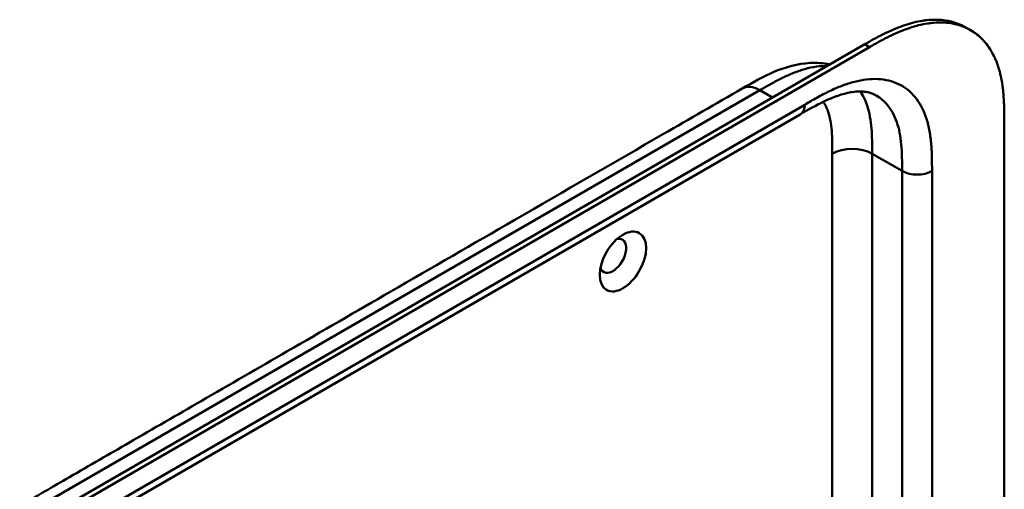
# Model space of a CAD drawing. Header units: millimetres. Extents: x 20 to 833, y 20 to 574.
# Tile 12 of 22: x 381 to 437, y 194 to 221. Entities that reach past the tile are written whole.
import ezdxf

# ---------------------------------------------------------------- set-up
doc = ezdxf.new("R2010")
doc.units = ezdxf.units.MM
doc.header["$LTSCALE"] = 2
doc.layers.add('Sichtbare Kanten(DIN)', color=7, linetype='Continuous', lineweight=50)
doc.layers.add('Sichtbare tangentiale Kanten(DIN)', color=7, linetype='Continuous', lineweight=50)

msp = doc.modelspace()

# ---------------------------------------------------------------- linework, layer by layer
at = {"layer": 'Sichtbare Kanten(DIN)'}
for p, q in [((435.234, 220.357), (434.96, 220.515)), ((384.27, 193.608), (429.221, 219.56)), ((429.495, 219.401), (384.545, 193.449)), ((425.57, 215.586), (384.579, 191.92)), ((425.57, 215.586), (425.57, 215.586)), ((437.143, 215.069), (437.143, 152.548))]:
    msp.add_line(p, q, dxfattribs=at)
msp.add_ellipse((415.505, 207.242), major_axis=(0.93, 1.611), ratio=0.57735, dxfattribs=at)
msp.add_ellipse((414.939, 207.568), major_axis=(-0.53, -0.918), ratio=0.57735, start_param=5.827281, end_param=9.880682, dxfattribs=at)
for points, knots in [([(429.221, 219.56), (429.386, 219.655), (429.72, 219.843), (430.141, 220.065), (430.564, 220.272), (430.905, 220.424), (431.33, 220.59), (431.67, 220.704), (432.091, 220.818), (432.425, 220.886), (432.835, 220.94), (433.157, 220.957), (433.549, 220.946), (433.852, 220.909), (434.218, 220.83), (434.498, 220.739), (434.766, 220.621), (434.895, 220.552), (434.96, 220.515)], [-0.9999899, -0.9999899, -0.9999899, -0.9999899, -0.9592928, -0.9185956, -0.8982471, -0.8575499, -0.8372014, -0.7965042, -0.7761556, -0.7354585, -0.7151099, -0.6744128, -0.6540642, -0.613367, -0.5930185, -0.5523213, -0.5319728, -0.5110051, -0.5110051, -0.5110051, -0.5110051]), ([(437.143, 215.069), (437.143, 215.25), (437.143, 215.615), (437.133, 216.071), (437.111, 216.524), (437.082, 216.883), (437.027, 217.321), (436.966, 217.662), (436.868, 218.073), (436.77, 218.389), (436.623, 218.763), (436.485, 219.044), (436.287, 219.371), (436.109, 219.612), (435.863, 219.884), (435.647, 220.078), (435.355, 220.29), (435.104, 220.434), (434.772, 220.581), (434.492, 220.671), (434.127, 220.751), (433.823, 220.787), (433.431, 220.799), (433.109, 220.782), (432.699, 220.728), (432.365, 220.66), (431.944, 220.545), (431.604, 220.432), (431.179, 220.265), (430.839, 220.114), (430.415, 219.907), (429.994, 219.684), (429.661, 219.496), (429.495, 219.401)], [0.0232584, 0.0232584, 0.0232584, 0.0232584, 0.0639556, 0.1046527, 0.1250013, 0.1656984, 0.186047, 0.2267442, 0.2470927, 0.2877899, 0.3081384, 0.3488356, 0.3691842, 0.4098813, 0.4302299, 0.470927, 0.4912756, 0.5319728, 0.5523213, 0.5930185, 0.613367, 0.6540642, 0.6744128, 0.7151099, 0.7354585, 0.7761556, 0.7965042, 0.8372014, 0.8575499, 0.8982471, 0.9185956, 0.9592928, 0.9999899, 0.9999899, 0.9999899, 0.9999899]), ([(422.272, 217.051), (422.859, 217.39), (423.474, 217.74), (424.753, 218.273), (425.429, 218.46), (426.487, 218.519), (426.869, 218.494), (427.24, 218.416)], [0.000002, 0.000002, 0.000002, 0.000002, 0.622303, 0.622303, 1.24387, 1.24387, 1.58779, 1.58779, 1.58779, 1.58779]), ([(381.282, 193.385), (382.225, 193.929), (383.168, 194.474), (385.242, 195.671), (386.373, 196.324), (388.862, 197.762), (390.22, 198.545), (393.207, 200.27), (394.836, 201.21), (398.42, 203.28), (400.375, 204.408), (404.676, 206.892), (407.022, 208.246), (412.183, 211.226), (414.998, 212.851), (419.3, 215.335), (420.786, 216.193), (422.272, 217.051)], [0.000002, 0.000002, 0.000002, 0.000002, 1, 1, 2.2, 2.2, 3.64, 3.64, 5.368, 5.368, 7.4416, 7.4416, 9.92992, 9.92992, 12.915904, 12.915904, 14.492315, 14.492315, 14.492315, 14.492315]), ([(429.877, 216.658), (429.688, 216.767), (429.466, 216.841), (428.975, 216.894), (428.716, 216.885), (427.973, 216.759), (427.442, 216.571), (426.466, 216.101), (426.021, 215.847), (425.57, 215.586)], [0, 0, 0, 0, 0.452595, 0.452595, 0.832647, 0.832647, 1.444151, 1.444151, 1.923175, 1.923175, 1.923175, 1.923175])]:
    msp.add_open_spline(points, degree=3, knots=knots, dxfattribs=at)
msp.add_open_spline([(429.877, 216.658), (429.877, 216.658), (429.877, 216.658), (429.877, 216.658)], degree=3, dxfattribs=at)
at = {"layer": 'Sichtbare tangentiale Kanten(DIN)'}
for p, q in [((429.495, 219.401), (429.221, 219.56)), ((382.282, 193.286), (423.272, 216.952)), ((423.272, 216.952), (423.988, 216.539)), ((423.613, 216.755), (423.613, 216.755)), ((422.191, 216.327), (422.191, 216.327)), ((384.828, 192.47), (425.818, 216.135)), ((427.385, 192.969), (427.385, 213.354)), ((429.647, 192.732), (429.647, 213.354)), ((431.344, 212.375), (429.647, 213.354)), ((431.344, 191.759), (431.344, 212.375)), ((433.041, 212.375), (433.041, 190.788))]:
    msp.add_line(p, q, dxfattribs=at)
for points, knots in [([(427.089, 218.329), (427.046, 218.33), (427.002, 218.33), (426.959, 218.33), (426.751, 218.328), (426.535, 218.306), (426.313, 218.267), (426.1, 218.229), (425.881, 218.174), (425.659, 218.104), (425.447, 218.037), (425.233, 217.957), (425.017, 217.865), (424.813, 217.778), (424.606, 217.68), (424.399, 217.575), (424.204, 217.476), (424.008, 217.37), (423.814, 217.261), (423.631, 217.159), (423.45, 217.054), (423.272, 216.952)], [2.383213, 2.383213, 2.383213, 2.383213, 2.434392, 2.434392, 2.434392, 2.678279, 2.678279, 2.678279, 2.91346, 2.91346, 2.91346, 3.137965, 3.137965, 3.137965, 3.350817, 3.350817, 3.350817, 3.551822, 3.551822, 3.551822, 3.741304, 3.741304, 3.741304, 3.741304]), ([(425.818, 216.135), (426.046, 216.267), (426.512, 216.536), (427.226, 216.911), (427.939, 217.222), (428.877, 217.528), (430.002, 217.663), (431.188, 217.377), (432.131, 216.637), (432.65, 215.674), (432.896, 214.741), (433.001, 213.978), (433.041, 213.174), (433.041, 212.636), (433.041, 212.375)], [0, 0, 0, 0, 0.243503, 0.487004, 0.730505, 0.974007, 1.461009, 1.948012, 2.435015, 2.922018, 3.165519, 3.40902, 3.652522, 3.896023, 3.896023, 3.896023, 3.896023]), ([(429.647, 213.354), (429.647, 213.55), (429.647, 213.753), (429.641, 214.177), (429.634, 214.397), (429.605, 214.842), (429.582, 215.066), (429.513, 215.51), (429.466, 215.727), (429.344, 216.148), (429.267, 216.35), (429.116, 216.658), (429.049, 216.774), (428.977, 216.882)], [0, 0, 0, 0, 0.183196, 0.183196, 0.378667, 0.378667, 0.587199, 0.587199, 0.80915, 0.80915, 1.04412, 1.04412, 1.203268, 1.203268, 1.203268, 1.203268]), ([(427.385, 213.354), (427.385, 213.431), (427.385, 213.508), (427.384, 213.585), (427.384, 213.632), (427.384, 213.679), (427.384, 213.725), (427.384, 213.749), (427.383, 213.772), (427.383, 213.795), (427.383, 213.842), (427.382, 213.889), (427.382, 213.935), (427.381, 213.96), (427.381, 213.985), (427.38, 214.009), (427.38, 214.034), (427.379, 214.058), (427.379, 214.083), (427.377, 214.132), (427.376, 214.181), (427.374, 214.231), (427.371, 214.33), (427.366, 214.423), (427.36, 214.519), (427.36, 214.522), (427.36, 214.524), (427.359, 214.526), (427.346, 214.72), (427.328, 214.902), (427.301, 215.079), (427.3, 215.081), (427.3, 215.084), (427.299, 215.087), (427.272, 215.265), (427.235, 215.435), (427.188, 215.597), (427.188, 215.598), (427.187, 215.599), (427.187, 215.6), (427.139, 215.765), (427.08, 215.921), (427.01, 216.063), (426.97, 216.146), (426.925, 216.224), (426.877, 216.299)], [0, 0, 0, 0, 0.070602, 0.070602, 0.070602, 0.113735, 0.113735, 0.113735, 0.135301, 0.135301, 0.135301, 0.178433, 0.178433, 0.178433, 0.201293, 0.201293, 0.201293, 0.224154, 0.224154, 0.224154, 0.269874, 0.269874, 0.269874, 0.359119, 0.359119, 0.359119, 0.361315, 0.361315, 0.361315, 0.541668, 0.541668, 0.541668, 0.544386, 0.544386, 0.544386, 0.726184, 0.726184, 0.726184, 0.727511, 0.727511, 0.727511, 0.9126, 0.9126, 0.9126, 1.019593, 1.019593, 1.019593, 1.019593]), ([(431.344, 212.375), (431.344, 212.636), (431.344, 213.153), (431.307, 213.885), (431.214, 214.555), (431.002, 215.357), (430.592, 216.117), (430.118, 216.519), (429.877, 216.658)], [0, 0, 0, 0, 0.243501, 0.487003, 0.730504, 0.974005, 1.461008, 1.864608, 1.864608, 1.864608, 1.864608])]:
    msp.add_open_spline(points, degree=3, knots=knots, dxfattribs=at)
for points in [[(423.272, 216.952), (422.882, 217.177), (422.528, 217.199), (422.272, 217.051)], [(425.57, 215.586), (425.723, 215.675), (425.818, 215.865), (425.818, 216.135)], [(427.385, 213.354), (428.009, 213.715), (429.022, 213.715), (429.647, 213.354)], [(433.041, 212.375), (432.573, 212.104), (431.813, 212.104), (431.344, 212.375)]]:
    msp.add_open_spline(points, degree=3, dxfattribs=at)

doc.saveas('drawing.dxf')
